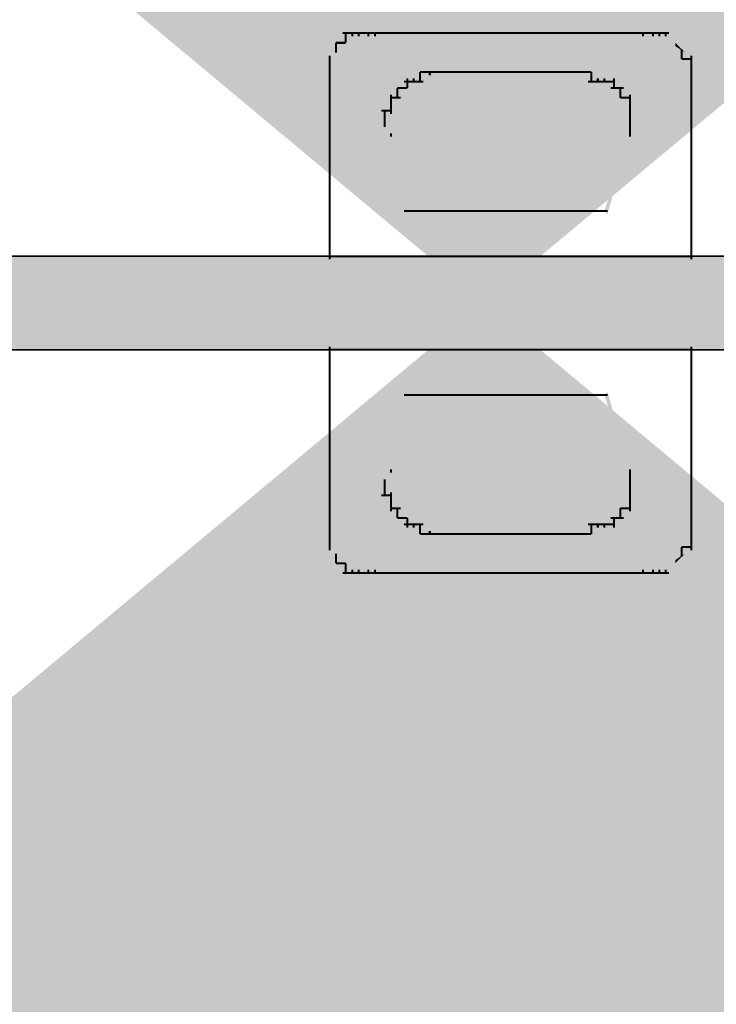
# Model space of a CAD drawing. Header units: millimetres. Extents: x 261 to 80476, y 988 to 41725.
# Tile 14 of 19: x 69626 to 70394, y 36690 to 37776. Entities that reach past the tile are written whole.
import ezdxf

# ---------------------------------------------------------------- set-up
doc = ezdxf.new("R2010")
doc.units = ezdxf.units.MM
doc.layers.add('H', color=7, linetype='Continuous')
doc.layers.add('P', color=7, linetype='Continuous')

msp = doc.modelspace()

# ---------------------------------------------------------------- hatches: boundary and pattern name
h = msp.add_hatch(color=256)
h.paths.add_polyline_path([(71272.2, 25546.2), (71179.5, 25546.2), (71179.5, 34517.3), (71272.2, 34517.3)])
h.paths.add_polyline_path([(68880.6, 34417.4), (71272.2, 34417.4), (71272.2, 34520.7), (68880.6, 34520.7)])
h.paths.add_polyline_path([(68880.6, 35415.4), (71272, 35415.4), (71272, 35518.7), (68880.6, 35518.7)], flags=17)
h.paths.add_polyline_path([(68880.6, 36516.7), (71272.2, 36516.7), (71272.2, 36413.4), (68880.6, 36413.4)], flags=16)
h.paths.add_polyline_path([(68880.6, 35518.7), (71272, 35518.7), (71272, 35415.4), (68880.6, 35415.4)], flags=17)
h.paths.add_polyline_path([(68880.6, 37514.7), (71272, 37514.7), (71272, 37411.5), (68880.6, 37411.5)], flags=16)
h.paths.add_polyline_path([(68880.6, 36413.4), (71272.2, 36413.4), (71272.2, 36516.7), (68880.6, 36516.7)], flags=17)
h.paths.add_polyline_path([(68880.6, 37411.5), (71272, 37411.5), (71272, 37514.7), (68880.6, 37514.7)], flags=17)
h.paths.add_polyline_path([(68880.6, 38512.7), (71179.5, 38512.7), (71179.5, 38409.5), (68880.6, 38409.5)], flags=17)
h.paths.add_polyline_path([(71179.5, 38813.7), (71272.2, 38813.7), (71272.2, 38409.5), (71179.5, 38409.5)])
edge = h.paths.add_edge_path()
edge.add_line((68880.6, 36413.4), (71272.2, 36413.4))
edge.add_line((68880.6, 36516.7), (71272.2, 36516.7))
edge.add_line((68880.6, 38512.7), (71272.2, 38512.7))
edge.add_line((68880.6, 38409.5), (71272.2, 38409.5))
msp.add_hatch(color=256).paths.add_polyline_path([(68880.6, 37514.7), (71272, 37514.7), (71272, 37411.5), (68880.6, 37411.5)])
at = {"layer": 'H', "linetype": 'Continuous'}
for points in [[(70338.3, 37757.2), (70349, 37746.5), (70338.3, 37757.2), (70338.3, 37757.2)], [(69974.8, 37742.8), (69967.7, 37732.1), (69974.8, 37742.8)], [(70349, 37750.1), (70359.7, 37739.4), (70349, 37746.5), (70349, 37750.1)], [(70024.7, 37657.4), (70039, 37646.7), (70024.7, 37653.7), (70024.7, 37657.4)], [(70035.4, 37650.3), (70053.2, 37564.6), (70035.4, 37646.7), (70035.4, 37650.3)], [(70299.1, 37650.3), (70274.2, 37561.2), (70270.6, 37564.6), (70299.1, 37650.3)], [(70035.4, 37275.9), (70053.2, 37361.5), (70035.4, 37279.5), (70035.4, 37275.9)], [(70299.1, 37275.9), (70274.2, 37365), (70270.6, 37361.5), (70299.1, 37275.9)], [(70024.7, 37268.8), (70039, 37279.5), (70024.7, 37272.4), (70024.7, 37268.8)], [(69974.8, 37183.3), (69967.7, 37194), (69974.8, 37183.3)], [(70338.3, 37169), (70349, 37179.7), (70338.3, 37169), (70338.3, 37169)], [(70349, 37176), (70359.7, 37186.8), (70349, 37179.7), (70349, 37176)]]:
    msp.add_hatch(color=256, dxfattribs=at).paths.add_polyline_path(points)

# ---------------------------------------------------------------- linework, layer by layer
for points in [[(68880.6, 37411.5), (71272, 37411.5), (71272, 37514.7), (68880.6, 37514.7)], [(68880.6, 37514.7), (71272, 37514.7), (71272, 37411.5), (68880.6, 37411.5)]]:
    msp.add_lwpolyline(points, close=True)
at = {"layer": 'P', "const_width": 2.22}
for points in [[(69981.9, 37760.8), (69992.6, 37760.8)], [(69985.5, 37760.8), (69985.5, 37757.2)], [(69985.5, 37760.8), (69985.5, 37757.2)], [(69985.5, 37760.8), (69985.5, 37750.1)], [(69992.6, 37760.8), (70003.3, 37760.8)], [(69992.6, 37760.8), (69992.6, 37757.2)], [(69992.6, 37760.8), (69992.6, 37757.2)], [(69992.6, 37760.8), (69992.6, 37757.2)], [(69992.6, 37760.8), (69992.6, 37757.2)], [(69992.6, 37760.8), (69992.6, 37757.2)], [(69992.6, 37760.8), (69992.6, 37757.2)], [(69992.6, 37760.8), (69992.6, 37757.2)], [(69992.6, 37760.8), (69992.6, 37757.2)], [(69992.6, 37760.8), (69992.6, 37757.2)], [(69999.8, 37760.8), (70010.5, 37760.8)], [(69999.8, 37760.8), (69999.8, 37757.2)], [(69999.8, 37760.8), (69999.8, 37757.2)], [(69999.8, 37760.8), (69999.8, 37757.2)], [(69999.8, 37760.8), (69999.8, 37757.2)], [(69999.8, 37760.8), (69999.8, 37757.2)], [(69999.8, 37760.8), (69999.8, 37757.2)], [(69999.8, 37760.8), (69999.8, 37757.2)], [(69999.8, 37760.8), (69999.8, 37757.2)], [(69999.8, 37760.8), (69999.8, 37757.2)], [(69999.8, 37760.8), (69999.8, 37757.2)], [(70006.9, 37760.8), (70021.1, 37760.8)], [(70010.5, 37760.8), (70010.5, 37757.2)], [(70010.5, 37760.8), (70010.5, 37757.2)], [(70010.5, 37760.8), (70010.5, 37757.2)], [(70010.5, 37760.8), (70010.5, 37757.2)], [(70010.5, 37760.8), (70010.5, 37757.2)], [(70010.5, 37760.8), (70010.5, 37757.2)], [(70010.5, 37760.8), (70010.5, 37757.2)], [(70010.5, 37760.8), (70010.5, 37757.2)], [(70017.6, 37760.8), (70017.6, 37757.2)], [(70017.6, 37760.8), (70316.9, 37760.8)], [(70313.4, 37760.8), (70324.2, 37760.8)], [(70313.4, 37760.8), (70313.4, 37757.2)], [(70313.4, 37760.8), (70313.4, 37757.2)], [(70313.4, 37760.8), (70313.4, 37757.2)], [(70313.4, 37760.8), (70313.4, 37757.2)], [(70320.5, 37760.8), (70331.2, 37760.8)], [(70324.2, 37760.8), (70324.2, 37757.2)], [(70324.2, 37760.8), (70324.2, 37757.2)], [(70324.2, 37760.8), (70324.2, 37757.2)], [(70324.2, 37760.8), (70324.2, 37757.2)], [(70324.2, 37760.8), (70324.2, 37757.2)], [(70324.2, 37760.8), (70324.2, 37757.2)], [(70324.2, 37760.8), (70324.2, 37757.2)], [(70324.2, 37760.8), (70324.2, 37757.2)], [(70331.2, 37760.8), (70341.9, 37760.8)], [(70331.2, 37760.8), (70331.2, 37757.2)], [(70331.2, 37760.8), (70331.2, 37757.2)], [(70331.2, 37760.8), (70331.2, 37757.2)], [(70331.2, 37760.8), (70331.2, 37757.2)], [(70331.2, 37760.8), (70331.2, 37757.2)], [(70331.2, 37760.8), (70331.2, 37757.2)], [(70331.2, 37760.8), (70331.2, 37757.2)], [(70331.2, 37760.8), (70331.2, 37757.2)], [(70331.2, 37760.8), (70331.2, 37757.2)], [(70331.2, 37760.8), (70331.2, 37757.2)], [(70338.3, 37760.8), (70338.3, 37757.2)], [(70338.3, 37760.8), (70338.3, 37757.2)], [(70338.3, 37760.8), (70338.3, 37757.2)], [(70338.3, 37760.8), (70338.3, 37757.2)], [(70338.3, 37760.8), (70338.3, 37757.2)], [(70338.3, 37760.8), (70338.3, 37757.2)], [(70338.3, 37760.8), (70338.3, 37757.2)], [(70338.3, 37760.8), (70338.3, 37757.2)], [(70338.3, 37760.8), (70338.3, 37757.2)], [(69974.8, 37750.1), (69985.5, 37750.1)], [(69974.8, 37750.1), (69974.8, 37750.1)], [(69974.8, 37750.1), (69974.8, 37750.1)], [(69974.8, 37750.1), (69974.8, 37739.4)], [(69974.8, 37742.8), (69974.8, 37739.4)], [(69974.8, 37742.8), (69974.8, 37739.4)], [(69974.8, 37742.8), (69974.8, 37739.4)], [(69974.8, 37742.8), (69974.8, 37739.4)], [(69974.8, 37742.8), (69974.8, 37739.4)], [(69974.8, 37742.8), (69974.8, 37739.4)], [(69974.8, 37742.8), (69974.8, 37739.4)], [(69974.8, 37742.8), (69974.8, 37739.4)], [(69974.8, 37742.8), (69974.8, 37739.4)], [(69974.8, 37742.8), (69974.8, 37739.4)], [(69974.8, 37742.8), (69974.8, 37739.4)], [(69985.5, 37750.1), (69985.5, 37750.1)], [(69985.5, 37750.1), (69985.5, 37750.1)], [(69985.5, 37750.1), (69985.5, 37750.1)], [(69985.5, 37750.1), (69985.5, 37750.1)], [(69985.5, 37750.1), (69985.5, 37750.1)], [(69985.5, 37750.1), (69985.5, 37750.1)], [(69985.5, 37750.1), (69985.5, 37750.1)], [(69985.5, 37750.1), (69985.5, 37750.1)], [(69985.5, 37750.1), (69985.5, 37750.1)], [(69985.5, 37750.1), (69985.5, 37750.1)], [(70349, 37750.1), (70349, 37750.1)], [(70349, 37750.1), (70349, 37750.1)], [(70349, 37750.1), (70349, 37750.1)], [(70349, 37750.1), (70349, 37750.1)], [(70349, 37750.1), (70349, 37750.1)], [(70349, 37750.1), (70349, 37750.1)], [(70349, 37750.1), (70349, 37750.1)], [(70349, 37750.1), (70349, 37750.1)], [(70349, 37750.1), (70349, 37750.1)], [(70349, 37750.1), (70349, 37750.1)], [(70349, 37750.1), (70349, 37750.1)], [(70349, 37750.1), (70349, 37750.1)], [(70349, 37750.1), (70349, 37750.1)], [(70356.1, 37742.8), (70356.1, 37732.1)], [(70356.1, 37742.8), (70356.1, 37739.4)], [(70356.1, 37742.8), (70356.1, 37739.4)], [(70356.1, 37742.8), (70356.1, 37739.4)], [(70356.1, 37742.8), (70356.1, 37739.4)], [(70356.1, 37742.8), (70356.1, 37739.4)], [(70356.1, 37742.8), (70356.1, 37739.4)], [(70356.1, 37742.8), (70356.1, 37739.4)], [(70356.1, 37742.8), (70356.1, 37739.4)], [(70356.1, 37742.8), (70356.1, 37739.4)], [(70356.1, 37742.8), (70356.1, 37739.4)], [(70356.1, 37742.8), (70356.1, 37739.4)], [(69967.7, 37735.8), (69967.7, 37732.1)], [(69967.7, 37735.8), (69967.7, 37732.1)], [(69967.7, 37735.8), (69967.7, 37732.1)], [(69967.7, 37735.8), (69967.7, 37732.1)], [(69967.7, 37735.8), (69967.7, 37732.1)], [(69967.7, 37735.8), (69967.7, 37732.1)], [(69967.7, 37735.8), (69967.7, 37732.1)], [(69967.7, 37735.8), (69967.7, 37732.1)], [(69967.7, 37735.8), (69967.7, 37732.1)], [(69967.7, 37735.8), (69967.7, 37725.1)], [(70356.1, 37735.8), (70356.1, 37732.1)], [(70356.1, 37735.8), (70356.1, 37732.1)], [(70356.1, 37735.8), (70356.1, 37732.1)], [(70356.1, 37735.8), (70356.1, 37732.1)], [(70356.1, 37732.1), (70366.8, 37732.1)], [(70366.8, 37735.8), (70366.8, 37725.1)], [(70366.8, 37735.8), (70366.8, 37732.1)], [(70366.8, 37735.8), (70366.8, 37732.1)], [(70366.8, 37735.8), (70366.8, 37732.1)], [(70366.8, 37735.8), (70366.8, 37732.1)], [(69967.7, 37725.1), (69967.7, 37725.1)], [(69967.7, 37725.1), (69967.7, 37725.1)], [(69967.7, 37725.1), (69967.7, 37725.1)], [(69967.7, 37725.1), (69967.7, 37725.1)], [(69967.7, 37725.1), (69967.7, 37725.1)], [(69967.7, 37725.1), (69967.7, 37725.1)], [(69967.7, 37725.1), (69967.7, 37725.1)], [(69967.7, 37725.1), (69967.7, 37725.1)], [(69967.7, 37725.1), (69967.7, 37725.1)], [(69967.7, 37725.1), (69967.7, 37725.1)], [(69967.7, 37725.1), (69967.7, 37714.3)], [(70366.8, 37725.1), (70366.8, 37714.3)], [(70366.8, 37725.1), (70366.8, 37725.1)], [(70366.8, 37725.1), (70366.8, 37725.1)], [(70366.8, 37725.1), (70366.8, 37725.1)], [(70366.8, 37725.1), (70366.8, 37725.1)], [(70366.8, 37725.1), (70366.8, 37725.1)], [(70366.8, 37725.1), (70366.8, 37725.1)], [(70366.8, 37725.1), (70366.8, 37725.1)], [(70366.8, 37725.1), (70366.8, 37725.1)], [(70366.8, 37725.1), (70366.8, 37725.1)], [(70366.8, 37725.1), (70366.8, 37725.1)], [(69967.7, 37718), (69967.7, 37714.3)], [(69967.7, 37718), (69967.7, 37714.3)], [(69967.7, 37718), (69967.7, 37714.3)], [(69967.7, 37718), (69967.7, 37714.3)], [(69967.7, 37718), (69967.7, 37714.3)], [(69967.7, 37718), (69967.7, 37714.3)], [(69967.7, 37718), (69967.7, 37714.3)], [(69967.7, 37718), (69967.7, 37714.3)], [(69967.7, 37718), (69967.7, 37511.3)], [(70053.2, 37710.9), (70053.2, 37707.3)], [(70053.2, 37710.9), (70053.2, 37707.3)], [(70053.2, 37710.9), (70053.2, 37707.3)], [(70053.2, 37710.9), (70053.2, 37707.3)], [(70053.2, 37710.9), (70053.2, 37707.3)], [(70053.2, 37710.9), (70053.2, 37707.3)], [(70053.2, 37710.9), (70053.2, 37707.3)], [(70053.2, 37710.9), (70053.2, 37700.2)], [(70060.3, 37710.9), (70060.3, 37707.3)], [(70060.3, 37710.9), (70060.3, 37707.3)], [(70060.3, 37710.9), (70060.3, 37707.3)], [(70060.3, 37710.9), (70060.3, 37707.3)], [(70060.3, 37710.9), (70060.3, 37707.3)], [(70060.3, 37710.9), (70060.3, 37707.3)], [(70060.3, 37710.9), (70060.3, 37707.3)], [(70060.3, 37710.9), (70060.3, 37707.3)], [(70060.3, 37710.9), (70060.3, 37707.3)], [(70060.3, 37710.9), (70060.3, 37707.3)], [(70067.5, 37718), (70078.2, 37718)], [(70067.5, 37718), (70067.5, 37707.3)], [(70067.5, 37710.9), (70067.5, 37707.3)], [(70067.5, 37710.9), (70067.5, 37707.3)], [(70067.5, 37710.9), (70067.5, 37707.3)], [(70067.5, 37710.9), (70067.5, 37707.3)], [(70067.5, 37710.9), (70067.5, 37707.3)], [(70067.5, 37710.9), (70067.5, 37707.3)], [(70067.5, 37710.9), (70067.5, 37707.3)], [(70067.5, 37710.9), (70067.5, 37707.3)], [(70074.6, 37718), (70256.5, 37718)], [(70078.2, 37718), (70078.2, 37714.3)], [(70078.2, 37718), (70078.2, 37714.3)], [(70078.2, 37718), (70078.2, 37714.3)], [(70078.2, 37718), (70078.2, 37714.3)], [(70078.2, 37718), (70078.2, 37714.3)], [(70078.2, 37718), (70078.2, 37714.3)], [(70078.2, 37718), (70078.2, 37714.3)], [(70256.5, 37718), (70256.5, 37707.3)], [(70256.5, 37718), (70256.5, 37714.3)], [(70256.5, 37718), (70256.5, 37714.3)], [(70256.5, 37718), (70256.5, 37714.3)], [(70256.5, 37718), (70256.5, 37714.3)], [(70256.5, 37718), (70256.5, 37714.3)], [(70256.5, 37718), (70256.5, 37714.3)], [(70256.5, 37718), (70256.5, 37714.3)], [(70256.5, 37718), (70256.5, 37714.3)], [(70256.5, 37710.9), (70256.5, 37707.3)], [(70263.5, 37710.9), (70263.5, 37707.3)], [(70263.5, 37710.9), (70263.5, 37707.3)], [(70263.5, 37710.9), (70263.5, 37707.3)], [(70263.5, 37710.9), (70263.5, 37707.3)], [(70263.5, 37710.9), (70263.5, 37707.3)], [(70263.5, 37710.9), (70263.5, 37707.3)], [(70263.5, 37710.9), (70263.5, 37707.3)], [(70263.5, 37710.9), (70263.5, 37707.3)], [(70263.5, 37710.9), (70263.5, 37707.3)], [(70270.6, 37710.9), (70270.6, 37707.3)], [(70270.6, 37710.9), (70270.6, 37707.3)], [(70270.6, 37710.9), (70270.6, 37707.3)], [(70270.6, 37710.9), (70270.6, 37707.3)], [(70270.6, 37710.9), (70270.6, 37707.3)], [(70270.6, 37710.9), (70270.6, 37707.3)], [(70270.6, 37710.9), (70270.6, 37707.3)], [(70270.6, 37710.9), (70270.6, 37707.3)], [(70270.6, 37710.9), (70270.6, 37707.3)], [(70270.6, 37710.9), (70270.6, 37707.3)], [(70281.3, 37710.9), (70281.3, 37700.2)], [(70281.3, 37710.9), (70281.3, 37707.3)], [(70281.3, 37710.9), (70281.3, 37707.3)], [(70281.3, 37710.9), (70281.3, 37707.3)], [(70281.3, 37710.9), (70281.3, 37707.3)], [(70366.8, 37718), (70366.8, 37511.3)], [(70366.8, 37718), (70366.8, 37714.3)], [(70366.8, 37718), (70366.8, 37714.3)], [(70366.8, 37718), (70366.8, 37714.3)], [(70366.8, 37718), (70366.8, 37714.3)], [(70366.8, 37718), (70366.8, 37714.3)], [(70366.8, 37718), (70366.8, 37714.3)], [(70366.8, 37718), (70366.8, 37714.3)], [(70366.8, 37718), (70366.8, 37714.3)], [(70042.5, 37700.2), (70053.2, 37700.2)], [(70042.5, 37700.2), (70042.5, 37700.2)], [(70042.5, 37700.2), (70042.5, 37700.2)], [(70042.5, 37700.2), (70042.5, 37700.2)], [(70042.5, 37700.2), (70042.5, 37700.2)], [(70042.5, 37700.2), (70042.5, 37700.2)], [(70042.5, 37700.2), (70042.5, 37700.2)], [(70042.5, 37700.2), (70042.5, 37700.2)], [(70042.5, 37700.2), (70042.5, 37700.2)], [(70042.5, 37700.2), (70042.5, 37700.2)], [(70042.5, 37700.2), (70042.5, 37700.2)], [(70042.5, 37700.2), (70042.5, 37689.5)], [(70049.7, 37707.3), (70060.3, 37707.3)], [(70053.2, 37700.2), (70053.2, 37700.2)], [(70053.2, 37700.2), (70053.2, 37700.2)], [(70060.3, 37707.3), (70071, 37707.3)], [(70252.8, 37707.3), (70263.5, 37707.3)], [(70263.5, 37707.3), (70274.2, 37707.3)], [(70270.6, 37707.3), (70281.3, 37707.3)], [(70277.7, 37700.2), (70292, 37700.2)], [(70281.3, 37700.2), (70281.3, 37700.2)], [(70281.3, 37700.2), (70281.3, 37700.2)], [(70281.3, 37700.2), (70281.3, 37700.2)], [(70281.3, 37700.2), (70281.3, 37700.2)], [(70281.3, 37700.2), (70281.3, 37700.2)], [(70281.3, 37700.2), (70281.3, 37700.2)], [(70288.4, 37700.2), (70288.4, 37689.5)], [(70288.4, 37700.2), (70288.4, 37700.2)], [(70288.4, 37700.2), (70288.4, 37700.2)], [(70288.4, 37700.2), (70288.4, 37700.2)], [(70288.4, 37700.2), (70288.4, 37700.2)], [(70288.4, 37700.2), (70288.4, 37700.2)], [(70288.4, 37700.2), (70288.4, 37700.2)], [(70035.4, 37692.9), (70035.4, 37689.5)], [(70035.4, 37692.9), (70035.4, 37689.5)], [(70035.4, 37692.9), (70035.4, 37689.5)], [(70035.4, 37692.9), (70035.4, 37689.5)], [(70035.4, 37692.9), (70035.4, 37689.5)], [(70035.4, 37692.9), (70035.4, 37689.5)], [(70035.4, 37692.9), (70035.4, 37689.5)], [(70035.4, 37692.9), (70035.4, 37689.5)], [(70035.4, 37692.9), (70035.4, 37682.2)], [(70035.4, 37689.5), (70046.1, 37689.5)], [(70042.5, 37692.9), (70042.5, 37689.5)], [(70042.5, 37692.9), (70042.5, 37689.5)], [(70288.4, 37692.9), (70288.4, 37689.5)], [(70288.4, 37692.9), (70288.4, 37689.5)], [(70288.4, 37692.9), (70288.4, 37689.5)], [(70288.4, 37692.9), (70288.4, 37689.5)], [(70288.4, 37692.9), (70288.4, 37689.5)], [(70288.4, 37692.9), (70288.4, 37689.5)], [(70288.4, 37692.9), (70288.4, 37689.5)], [(70288.4, 37692.9), (70288.4, 37689.5)], [(70288.4, 37689.5), (70299.1, 37689.5)], [(70299.1, 37692.9), (70299.1, 37682.2)], [(70299.1, 37692.9), (70299.1, 37689.5)], [(70299.1, 37692.9), (70299.1, 37689.5)], [(70024.7, 37675.1), (70035.4, 37675.1)], [(70028.3, 37675.1), (70028.3, 37671.7)], [(70028.3, 37675.1), (70028.3, 37671.7)], [(70028.3, 37675.1), (70028.3, 37671.7)], [(70028.3, 37675.1), (70028.3, 37671.7)], [(70028.3, 37675.1), (70028.3, 37664.4)], [(70035.4, 37682.2), (70035.4, 37682.2)], [(70035.4, 37682.2), (70035.4, 37682.2)], [(70035.4, 37682.2), (70035.4, 37682.2)], [(70035.4, 37682.2), (70035.4, 37682.2)], [(70035.4, 37682.2), (70035.4, 37682.2)], [(70035.4, 37682.2), (70035.4, 37682.2)], [(70035.4, 37682.2), (70035.4, 37682.2)], [(70035.4, 37682.2), (70035.4, 37682.2)], [(70035.4, 37682.2), (70035.4, 37682.2)], [(70035.4, 37682.2), (70035.4, 37671.7)], [(70035.4, 37675.1), (70035.4, 37671.7)], [(70035.4, 37675.1), (70035.4, 37671.7)], [(70035.4, 37675.1), (70035.4, 37671.7)], [(70035.4, 37675.1), (70035.4, 37671.7)], [(70035.4, 37675.1), (70035.4, 37671.7)], [(70299.1, 37682.2), (70299.1, 37671.7)], [(70299.1, 37682.2), (70299.1, 37682.2)], [(70299.1, 37682.2), (70299.1, 37682.2)], [(70299.1, 37682.2), (70299.1, 37682.2)], [(70299.1, 37682.2), (70299.1, 37682.2)], [(70299.1, 37682.2), (70299.1, 37682.2)], [(70299.1, 37682.2), (70299.1, 37682.2)], [(70299.1, 37682.2), (70299.1, 37682.2)], [(70299.1, 37682.2), (70299.1, 37682.2)], [(70299.1, 37682.2), (70299.1, 37682.2)], [(70299.1, 37675.1), (70299.1, 37664.4)], [(70299.1, 37675.1), (70299.1, 37671.7)], [(70299.1, 37675.1), (70299.1, 37671.7)], [(70299.1, 37675.1), (70299.1, 37671.7)], [(70299.1, 37675.1), (70299.1, 37671.7)], [(70299.1, 37675.1), (70299.1, 37671.7)], [(70299.1, 37675.1), (70299.1, 37671.7)], [(70299.1, 37675.1), (70299.1, 37671.7)], [(70299.1, 37675.1), (70299.1, 37671.7)], [(70299.1, 37675.1), (70299.1, 37671.7)], [(70299.1, 37675.1), (70299.1, 37671.7)], [(70028.3, 37668.1), (70028.3, 37664.4)], [(70028.3, 37668.1), (70028.3, 37664.4)], [(70028.3, 37668.1), (70028.3, 37664.4)], [(70028.3, 37668.1), (70028.3, 37664.4)], [(70028.3, 37668.1), (70028.3, 37664.4)], [(70028.3, 37668.1), (70028.3, 37664.4)], [(70028.3, 37668.1), (70028.3, 37664.4)], [(70028.3, 37668.1), (70028.3, 37664.4)], [(70028.3, 37668.1), (70028.3, 37657.4)], [(70299.1, 37668.1), (70299.1, 37657.4)], [(70299.1, 37668.1), (70299.1, 37664.4)], [(70299.1, 37668.1), (70299.1, 37664.4)], [(70299.1, 37668.1), (70299.1, 37664.4)], [(70299.1, 37668.1), (70299.1, 37664.4)], [(70299.1, 37668.1), (70299.1, 37664.4)], [(70299.1, 37668.1), (70299.1, 37664.4)], [(70299.1, 37668.1), (70299.1, 37664.4)], [(70299.1, 37668.1), (70299.1, 37664.4)], [(70028.3, 37657.4), (70028.3, 37657.4)], [(70028.3, 37657.4), (70028.3, 37657.4)], [(70028.3, 37657.4), (70028.3, 37657.4)], [(70028.3, 37657.4), (70028.3, 37657.4)], [(70028.3, 37657.4), (70028.3, 37657.4)], [(70028.3, 37657.4), (70028.3, 37657.4)], [(70028.3, 37657.4), (70028.3, 37657.4)], [(70028.3, 37657.4), (70028.3, 37657.4)], [(70028.3, 37657.4), (70028.3, 37657.4)], [(70028.3, 37657.4), (70028.3, 37657.4)], [(70299.1, 37657.4), (70299.1, 37646.7)], [(70299.1, 37657.4), (70299.1, 37657.4)], [(70299.1, 37657.4), (70299.1, 37657.4)], [(70299.1, 37657.4), (70299.1, 37657.4)], [(70299.1, 37657.4), (70299.1, 37657.4)], [(70299.1, 37657.4), (70299.1, 37657.4)], [(70299.1, 37657.4), (70299.1, 37657.4)], [(70299.1, 37657.4), (70299.1, 37657.4)], [(70299.1, 37657.4), (70299.1, 37657.4)], [(70299.1, 37657.4), (70299.1, 37657.4)], [(70299.1, 37657.4), (70299.1, 37657.4)], [(70035.4, 37650.3), (70035.4, 37646.7)], [(70035.4, 37650.3), (70035.4, 37646.7)], [(70299.1, 37650.3), (70299.1, 37646.7)], [(70299.1, 37650.3), (70299.1, 37646.7)], [(70049.7, 37564.6), (70274.2, 37564.6)], [(69967.7, 37514.7), (70366.8, 37514.7)], [(69967.7, 37208.2), (69967.7, 37414.9)], [(70366.8, 37208.2), (70366.8, 37414.9)], [(69967.7, 37411.5), (70366.8, 37411.5)], [(70049.7, 37361.5), (70274.2, 37361.5)], [(70035.4, 37275.9), (70035.4, 37279.5)], [(70035.4, 37275.9), (70035.4, 37279.5)], [(70299.1, 37275.9), (70299.1, 37279.5)], [(70299.1, 37275.9), (70299.1, 37279.5)], [(70299.1, 37268.8), (70299.1, 37279.5)], [(70028.3, 37258.1), (70028.3, 37268.8)], [(70028.3, 37268.8), (70028.3, 37268.8)], [(70028.3, 37268.8), (70028.3, 37268.8)], [(70028.3, 37268.8), (70028.3, 37268.8)], [(70028.3, 37268.8), (70028.3, 37268.8)], [(70028.3, 37268.8), (70028.3, 37268.8)], [(70028.3, 37268.8), (70028.3, 37268.8)], [(70028.3, 37268.8), (70028.3, 37268.8)], [(70028.3, 37268.8), (70028.3, 37268.8)], [(70028.3, 37268.8), (70028.3, 37268.8)], [(70028.3, 37268.8), (70028.3, 37268.8)], [(70299.1, 37268.8), (70299.1, 37268.8)], [(70299.1, 37268.8), (70299.1, 37268.8)], [(70299.1, 37268.8), (70299.1, 37268.8)], [(70299.1, 37268.8), (70299.1, 37268.8)], [(70299.1, 37268.8), (70299.1, 37268.8)], [(70299.1, 37268.8), (70299.1, 37268.8)], [(70299.1, 37268.8), (70299.1, 37268.8)], [(70299.1, 37268.8), (70299.1, 37268.8)], [(70299.1, 37268.8), (70299.1, 37268.8)], [(70299.1, 37268.8), (70299.1, 37268.8)], [(70299.1, 37258.1), (70299.1, 37268.8)], [(70028.3, 37251), (70028.3, 37261.7)], [(70028.3, 37258.1), (70028.3, 37261.7)], [(70028.3, 37258.1), (70028.3, 37261.7)], [(70028.3, 37258.1), (70028.3, 37261.7)], [(70028.3, 37258.1), (70028.3, 37261.7)], [(70028.3, 37258.1), (70028.3, 37261.7)], [(70028.3, 37258.1), (70028.3, 37261.7)], [(70028.3, 37258.1), (70028.3, 37261.7)], [(70028.3, 37258.1), (70028.3, 37261.7)], [(70028.3, 37251), (70028.3, 37254.4)], [(70028.3, 37251), (70028.3, 37254.4)], [(70028.3, 37251), (70028.3, 37254.4)], [(70028.3, 37251), (70028.3, 37254.4)], [(70035.4, 37243.9), (70035.4, 37254.4)], [(70035.4, 37251), (70035.4, 37254.4)], [(70035.4, 37251), (70035.4, 37254.4)], [(70035.4, 37251), (70035.4, 37254.4)], [(70035.4, 37251), (70035.4, 37254.4)], [(70035.4, 37251), (70035.4, 37254.4)], [(70299.1, 37258.1), (70299.1, 37261.7)], [(70299.1, 37258.1), (70299.1, 37261.7)], [(70299.1, 37258.1), (70299.1, 37261.7)], [(70299.1, 37258.1), (70299.1, 37261.7)], [(70299.1, 37258.1), (70299.1, 37261.7)], [(70299.1, 37258.1), (70299.1, 37261.7)], [(70299.1, 37258.1), (70299.1, 37261.7)], [(70299.1, 37258.1), (70299.1, 37261.7)], [(70299.1, 37251), (70299.1, 37261.7)], [(70299.1, 37251), (70299.1, 37254.4)], [(70299.1, 37251), (70299.1, 37254.4)], [(70299.1, 37251), (70299.1, 37254.4)], [(70299.1, 37251), (70299.1, 37254.4)], [(70299.1, 37251), (70299.1, 37254.4)], [(70299.1, 37251), (70299.1, 37254.4)], [(70299.1, 37251), (70299.1, 37254.4)], [(70299.1, 37251), (70299.1, 37254.4)], [(70299.1, 37251), (70299.1, 37254.4)], [(70299.1, 37251), (70299.1, 37254.4)], [(70299.1, 37243.9), (70299.1, 37254.4)], [(70024.7, 37251), (70035.4, 37251)], [(70035.4, 37233.2), (70035.4, 37243.9)], [(70035.4, 37243.9), (70035.4, 37243.9)], [(70035.4, 37243.9), (70035.4, 37243.9)], [(70035.4, 37243.9), (70035.4, 37243.9)], [(70035.4, 37243.9), (70035.4, 37243.9)], [(70035.4, 37243.9), (70035.4, 37243.9)], [(70035.4, 37243.9), (70035.4, 37243.9)], [(70035.4, 37243.9), (70035.4, 37243.9)], [(70035.4, 37243.9), (70035.4, 37243.9)], [(70035.4, 37243.9), (70035.4, 37243.9)], [(70299.1, 37243.9), (70299.1, 37243.9)], [(70299.1, 37243.9), (70299.1, 37243.9)], [(70299.1, 37243.9), (70299.1, 37243.9)], [(70299.1, 37243.9), (70299.1, 37243.9)], [(70299.1, 37243.9), (70299.1, 37243.9)], [(70299.1, 37243.9), (70299.1, 37243.9)], [(70299.1, 37243.9), (70299.1, 37243.9)], [(70299.1, 37243.9), (70299.1, 37243.9)], [(70299.1, 37243.9), (70299.1, 37243.9)], [(70299.1, 37233.2), (70299.1, 37243.9)], [(70035.4, 37236.7), (70046.1, 37236.7)], [(70035.4, 37233.2), (70035.4, 37236.7)], [(70035.4, 37233.2), (70035.4, 37236.7)], [(70035.4, 37233.2), (70035.4, 37236.7)], [(70035.4, 37233.2), (70035.4, 37236.7)], [(70035.4, 37233.2), (70035.4, 37236.7)], [(70035.4, 37233.2), (70035.4, 37236.7)], [(70035.4, 37233.2), (70035.4, 37236.7)], [(70035.4, 37233.2), (70035.4, 37236.7)], [(70042.5, 37226), (70042.5, 37236.7)], [(70042.5, 37233.2), (70042.5, 37236.7)], [(70042.5, 37233.2), (70042.5, 37236.7)], [(70288.4, 37236.7), (70299.1, 37236.7)], [(70288.4, 37233.2), (70288.4, 37236.7)], [(70288.4, 37233.2), (70288.4, 37236.7)], [(70288.4, 37233.2), (70288.4, 37236.7)], [(70288.4, 37233.2), (70288.4, 37236.7)], [(70288.4, 37233.2), (70288.4, 37236.7)], [(70288.4, 37233.2), (70288.4, 37236.7)], [(70288.4, 37233.2), (70288.4, 37236.7)], [(70288.4, 37233.2), (70288.4, 37236.7)], [(70288.4, 37226), (70288.4, 37236.7)], [(70299.1, 37233.2), (70299.1, 37236.7)], [(70299.1, 37233.2), (70299.1, 37236.7)], [(70042.5, 37226), (70053.2, 37226)], [(70042.5, 37226), (70042.5, 37226)], [(70042.5, 37226), (70042.5, 37226)], [(70042.5, 37226), (70042.5, 37226)], [(70042.5, 37226), (70042.5, 37226)], [(70042.5, 37226), (70042.5, 37226)], [(70042.5, 37226), (70042.5, 37226)], [(70042.5, 37226), (70042.5, 37226)], [(70042.5, 37226), (70042.5, 37226)], [(70042.5, 37226), (70042.5, 37226)], [(70042.5, 37226), (70042.5, 37226)], [(70049.7, 37218.9), (70060.3, 37218.9)], [(70053.2, 37215.2), (70053.2, 37226)], [(70053.2, 37226), (70053.2, 37226)], [(70053.2, 37226), (70053.2, 37226)], [(70053.2, 37215.2), (70053.2, 37218.9)], [(70053.2, 37215.2), (70053.2, 37218.9)], [(70053.2, 37215.2), (70053.2, 37218.9)], [(70053.2, 37215.2), (70053.2, 37218.9)], [(70053.2, 37215.2), (70053.2, 37218.9)], [(70053.2, 37215.2), (70053.2, 37218.9)], [(70053.2, 37215.2), (70053.2, 37218.9)], [(70060.3, 37218.9), (70071, 37218.9)], [(70060.3, 37215.2), (70060.3, 37218.9)], [(70060.3, 37215.2), (70060.3, 37218.9)], [(70060.3, 37215.2), (70060.3, 37218.9)], [(70060.3, 37215.2), (70060.3, 37218.9)], [(70060.3, 37215.2), (70060.3, 37218.9)], [(70060.3, 37215.2), (70060.3, 37218.9)], [(70060.3, 37215.2), (70060.3, 37218.9)], [(70060.3, 37215.2), (70060.3, 37218.9)], [(70060.3, 37215.2), (70060.3, 37218.9)], [(70060.3, 37215.2), (70060.3, 37218.9)], [(70067.5, 37208.2), (70067.5, 37218.9)], [(70067.5, 37215.2), (70067.5, 37218.9)], [(70067.5, 37215.2), (70067.5, 37218.9)], [(70067.5, 37215.2), (70067.5, 37218.9)], [(70067.5, 37215.2), (70067.5, 37218.9)], [(70067.5, 37215.2), (70067.5, 37218.9)], [(70067.5, 37215.2), (70067.5, 37218.9)], [(70067.5, 37215.2), (70067.5, 37218.9)], [(70067.5, 37215.2), (70067.5, 37218.9)], [(70252.8, 37218.9), (70263.5, 37218.9)], [(70256.5, 37215.2), (70256.5, 37218.9)], [(70256.5, 37208.2), (70256.5, 37218.9)], [(70263.5, 37218.9), (70274.2, 37218.9)], [(70263.5, 37215.2), (70263.5, 37218.9)], [(70263.5, 37215.2), (70263.5, 37218.9)], [(70263.5, 37215.2), (70263.5, 37218.9)], [(70263.5, 37215.2), (70263.5, 37218.9)], [(70263.5, 37215.2), (70263.5, 37218.9)], [(70263.5, 37215.2), (70263.5, 37218.9)], [(70263.5, 37215.2), (70263.5, 37218.9)], [(70263.5, 37215.2), (70263.5, 37218.9)], [(70263.5, 37215.2), (70263.5, 37218.9)], [(70270.6, 37218.9), (70281.3, 37218.9)], [(70270.6, 37215.2), (70270.6, 37218.9)], [(70270.6, 37215.2), (70270.6, 37218.9)], [(70270.6, 37215.2), (70270.6, 37218.9)], [(70270.6, 37215.2), (70270.6, 37218.9)], [(70270.6, 37215.2), (70270.6, 37218.9)], [(70270.6, 37215.2), (70270.6, 37218.9)], [(70270.6, 37215.2), (70270.6, 37218.9)], [(70270.6, 37215.2), (70270.6, 37218.9)], [(70270.6, 37215.2), (70270.6, 37218.9)], [(70270.6, 37215.2), (70270.6, 37218.9)], [(70277.7, 37226), (70292, 37226)], [(70281.3, 37226), (70281.3, 37226)], [(70281.3, 37226), (70281.3, 37226)], [(70281.3, 37226), (70281.3, 37226)], [(70281.3, 37226), (70281.3, 37226)], [(70281.3, 37226), (70281.3, 37226)], [(70281.3, 37226), (70281.3, 37226)], [(70281.3, 37215.2), (70281.3, 37226)], [(70281.3, 37215.2), (70281.3, 37218.9)], [(70281.3, 37215.2), (70281.3, 37218.9)], [(70281.3, 37215.2), (70281.3, 37218.9)], [(70281.3, 37215.2), (70281.3, 37218.9)], [(70288.4, 37226), (70288.4, 37226)], [(70288.4, 37226), (70288.4, 37226)], [(70288.4, 37226), (70288.4, 37226)], [(70288.4, 37226), (70288.4, 37226)], [(70288.4, 37226), (70288.4, 37226)], [(70288.4, 37226), (70288.4, 37226)], [(69967.7, 37201.1), (69967.7, 37211.8)], [(69967.7, 37208.2), (69967.7, 37211.8)], [(69967.7, 37208.2), (69967.7, 37211.8)], [(69967.7, 37208.2), (69967.7, 37211.8)], [(69967.7, 37208.2), (69967.7, 37211.8)], [(69967.7, 37208.2), (69967.7, 37211.8)], [(69967.7, 37208.2), (69967.7, 37211.8)], [(69967.7, 37208.2), (69967.7, 37211.8)], [(69967.7, 37208.2), (69967.7, 37211.8)], [(70067.5, 37208.2), (70078.2, 37208.2)], [(70074.6, 37208.2), (70256.5, 37208.2)], [(70078.2, 37208.2), (70078.2, 37211.8)], [(70078.2, 37208.2), (70078.2, 37211.8)], [(70078.2, 37208.2), (70078.2, 37211.8)], [(70078.2, 37208.2), (70078.2, 37211.8)], [(70078.2, 37208.2), (70078.2, 37211.8)], [(70078.2, 37208.2), (70078.2, 37211.8)], [(70078.2, 37208.2), (70078.2, 37211.8)], [(70256.5, 37208.2), (70256.5, 37211.8)], [(70256.5, 37208.2), (70256.5, 37211.8)], [(70256.5, 37208.2), (70256.5, 37211.8)], [(70256.5, 37208.2), (70256.5, 37211.8)], [(70256.5, 37208.2), (70256.5, 37211.8)], [(70256.5, 37208.2), (70256.5, 37211.8)], [(70256.5, 37208.2), (70256.5, 37211.8)], [(70256.5, 37208.2), (70256.5, 37211.8)], [(70366.8, 37208.2), (70366.8, 37211.8)], [(70366.8, 37208.2), (70366.8, 37211.8)], [(70366.8, 37208.2), (70366.8, 37211.8)], [(70366.8, 37208.2), (70366.8, 37211.8)], [(70366.8, 37208.2), (70366.8, 37211.8)], [(70366.8, 37208.2), (70366.8, 37211.8)], [(70366.8, 37208.2), (70366.8, 37211.8)], [(70366.8, 37208.2), (70366.8, 37211.8)], [(70366.8, 37201.1), (70366.8, 37211.8)], [(69967.7, 37190.4), (69967.7, 37201.1)], [(69967.7, 37201.1), (69967.7, 37201.1)], [(69967.7, 37201.1), (69967.7, 37201.1)], [(69967.7, 37201.1), (69967.7, 37201.1)], [(69967.7, 37201.1), (69967.7, 37201.1)], [(69967.7, 37201.1), (69967.7, 37201.1)], [(69967.7, 37201.1), (69967.7, 37201.1)], [(69967.7, 37201.1), (69967.7, 37201.1)], [(69967.7, 37201.1), (69967.7, 37201.1)], [(69967.7, 37201.1), (69967.7, 37201.1)], [(69967.7, 37201.1), (69967.7, 37201.1)], [(70366.8, 37201.1), (70366.8, 37201.1)], [(70366.8, 37201.1), (70366.8, 37201.1)], [(70366.8, 37201.1), (70366.8, 37201.1)], [(70366.8, 37201.1), (70366.8, 37201.1)], [(70366.8, 37201.1), (70366.8, 37201.1)], [(70366.8, 37201.1), (70366.8, 37201.1)], [(70366.8, 37201.1), (70366.8, 37201.1)], [(70366.8, 37201.1), (70366.8, 37201.1)], [(70366.8, 37201.1), (70366.8, 37201.1)], [(70366.8, 37201.1), (70366.8, 37201.1)], [(70366.8, 37190.4), (70366.8, 37201.1)], [(69967.7, 37190.4), (69967.7, 37194)], [(69967.7, 37190.4), (69967.7, 37194)], [(69967.7, 37190.4), (69967.7, 37194)], [(69967.7, 37190.4), (69967.7, 37194)], [(69967.7, 37190.4), (69967.7, 37194)], [(69967.7, 37190.4), (69967.7, 37194)], [(69967.7, 37190.4), (69967.7, 37194)], [(69967.7, 37190.4), (69967.7, 37194)], [(69967.7, 37190.4), (69967.7, 37194)], [(69974.8, 37176), (69974.8, 37186.8)], [(69974.8, 37183.3), (69974.8, 37186.8)], [(69974.8, 37183.3), (69974.8, 37186.8)], [(69974.8, 37183.3), (69974.8, 37186.8)], [(69974.8, 37183.3), (69974.8, 37186.8)], [(69974.8, 37183.3), (69974.8, 37186.8)], [(69974.8, 37183.3), (69974.8, 37186.8)], [(69974.8, 37183.3), (69974.8, 37186.8)], [(69974.8, 37183.3), (69974.8, 37186.8)], [(69974.8, 37183.3), (69974.8, 37186.8)], [(69974.8, 37183.3), (69974.8, 37186.8)], [(69974.8, 37183.3), (69974.8, 37186.8)], [(70356.1, 37194), (70366.8, 37194)], [(70356.1, 37190.4), (70356.1, 37194)], [(70356.1, 37190.4), (70356.1, 37194)], [(70356.1, 37190.4), (70356.1, 37194)], [(70356.1, 37190.4), (70356.1, 37194)], [(70356.1, 37183.3), (70356.1, 37194)], [(70356.1, 37183.3), (70356.1, 37186.8)], [(70356.1, 37183.3), (70356.1, 37186.8)], [(70356.1, 37183.3), (70356.1, 37186.8)], [(70356.1, 37183.3), (70356.1, 37186.8)], [(70356.1, 37183.3), (70356.1, 37186.8)], [(70356.1, 37183.3), (70356.1, 37186.8)], [(70356.1, 37183.3), (70356.1, 37186.8)], [(70356.1, 37183.3), (70356.1, 37186.8)], [(70356.1, 37183.3), (70356.1, 37186.8)], [(70356.1, 37183.3), (70356.1, 37186.8)], [(70356.1, 37183.3), (70356.1, 37186.8)], [(70366.8, 37190.4), (70366.8, 37194)], [(70366.8, 37190.4), (70366.8, 37194)], [(70366.8, 37190.4), (70366.8, 37194)], [(70366.8, 37190.4), (70366.8, 37194)], [(69974.8, 37176), (69985.5, 37176)], [(69974.8, 37176), (69974.8, 37176)], [(69974.8, 37176), (69974.8, 37176)], [(69985.5, 37165.3), (69985.5, 37176)], [(69985.5, 37176), (69985.5, 37176)], [(69985.5, 37176), (69985.5, 37176)], [(69985.5, 37176), (69985.5, 37176)], [(69985.5, 37176), (69985.5, 37176)], [(69985.5, 37176), (69985.5, 37176)], [(69985.5, 37176), (69985.5, 37176)], [(69985.5, 37176), (69985.5, 37176)], [(69985.5, 37176), (69985.5, 37176)], [(69985.5, 37176), (69985.5, 37176)], [(69985.5, 37176), (69985.5, 37176)], [(70349, 37176), (70349, 37176)], [(70349, 37176), (70349, 37176)], [(70349, 37176), (70349, 37176)], [(70349, 37176), (70349, 37176)], [(70349, 37176), (70349, 37176)], [(70349, 37176), (70349, 37176)], [(70349, 37176), (70349, 37176)], [(70349, 37176), (70349, 37176)], [(70349, 37176), (70349, 37176)], [(70349, 37176), (70349, 37176)], [(70349, 37176), (70349, 37176)], [(70349, 37176), (70349, 37176)], [(70349, 37176), (70349, 37176)], [(69981.9, 37165.3), (69992.6, 37165.3)], [(69985.5, 37165.3), (69985.5, 37169)], [(69985.5, 37165.3), (69985.5, 37169)], [(69992.6, 37165.3), (69992.6, 37169)], [(69992.6, 37165.3), (69992.6, 37169)], [(69992.6, 37165.3), (69992.6, 37169)], [(69992.6, 37165.3), (69992.6, 37169)], [(69992.6, 37165.3), (69992.6, 37169)], [(69992.6, 37165.3), (69992.6, 37169)], [(69992.6, 37165.3), (69992.6, 37169)], [(69992.6, 37165.3), (69992.6, 37169)], [(69992.6, 37165.3), (69992.6, 37169)], [(69992.6, 37165.3), (70003.3, 37165.3)], [(69999.8, 37165.3), (69999.8, 37169)], [(69999.8, 37165.3), (69999.8, 37169)], [(69999.8, 37165.3), (69999.8, 37169)], [(69999.8, 37165.3), (69999.8, 37169)], [(69999.8, 37165.3), (69999.8, 37169)], [(69999.8, 37165.3), (69999.8, 37169)], [(69999.8, 37165.3), (69999.8, 37169)], [(69999.8, 37165.3), (69999.8, 37169)], [(69999.8, 37165.3), (69999.8, 37169)], [(69999.8, 37165.3), (69999.8, 37169)], [(69999.8, 37165.3), (70010.5, 37165.3)], [(70006.9, 37165.3), (70021.1, 37165.3)], [(70010.5, 37165.3), (70010.5, 37169)], [(70010.5, 37165.3), (70010.5, 37169)], [(70010.5, 37165.3), (70010.5, 37169)], [(70010.5, 37165.3), (70010.5, 37169)], [(70010.5, 37165.3), (70010.5, 37169)], [(70010.5, 37165.3), (70010.5, 37169)], [(70010.5, 37165.3), (70010.5, 37169)], [(70010.5, 37165.3), (70010.5, 37169)], [(70017.6, 37165.3), (70017.6, 37169)], [(70017.6, 37165.3), (70316.9, 37165.3)], [(70313.4, 37165.3), (70313.4, 37169)], [(70313.4, 37165.3), (70313.4, 37169)], [(70313.4, 37165.3), (70313.4, 37169)], [(70313.4, 37165.3), (70313.4, 37169)], [(70313.4, 37165.3), (70324.2, 37165.3)], [(70320.5, 37165.3), (70331.2, 37165.3)], [(70324.2, 37165.3), (70324.2, 37169)], [(70324.2, 37165.3), (70324.2, 37169)], [(70324.2, 37165.3), (70324.2, 37169)], [(70324.2, 37165.3), (70324.2, 37169)], [(70324.2, 37165.3), (70324.2, 37169)], [(70324.2, 37165.3), (70324.2, 37169)], [(70324.2, 37165.3), (70324.2, 37169)], [(70324.2, 37165.3), (70324.2, 37169)], [(70331.2, 37165.3), (70331.2, 37169)], [(70331.2, 37165.3), (70331.2, 37169)], [(70331.2, 37165.3), (70331.2, 37169)], [(70331.2, 37165.3), (70331.2, 37169)], [(70331.2, 37165.3), (70331.2, 37169)], [(70331.2, 37165.3), (70331.2, 37169)], [(70331.2, 37165.3), (70331.2, 37169)], [(70331.2, 37165.3), (70331.2, 37169)], [(70331.2, 37165.3), (70331.2, 37169)], [(70331.2, 37165.3), (70331.2, 37169)], [(70331.2, 37165.3), (70341.9, 37165.3)], [(70338.3, 37165.3), (70338.3, 37169)], [(70338.3, 37165.3), (70338.3, 37169)], [(70338.3, 37165.3), (70338.3, 37169)], [(70338.3, 37165.3), (70338.3, 37169)], [(70338.3, 37165.3), (70338.3, 37169)], [(70338.3, 37165.3), (70338.3, 37169)], [(70338.3, 37165.3), (70338.3, 37169)], [(70338.3, 37165.3), (70338.3, 37169)], [(70338.3, 37165.3), (70338.3, 37169)]]:
    msp.add_lwpolyline(points, dxfattribs=at)

doc.saveas('drawing.dxf')
